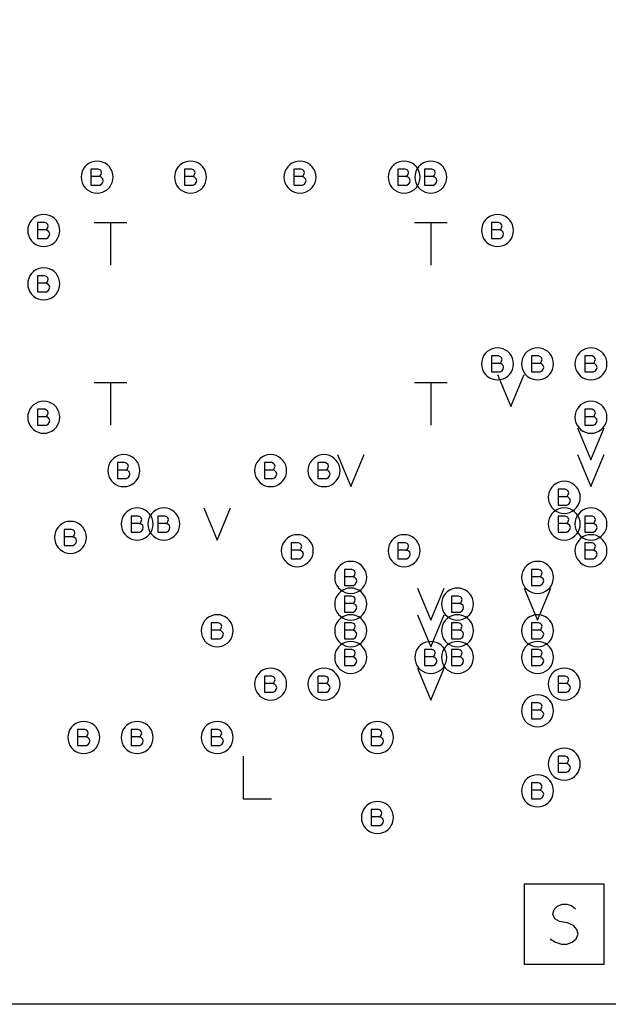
# Model space of a CAD drawing. Extents: x 280 to 610, y 250 to 460.
# Tile 5 of 53: x 345 to 356, y 297 to 315. Entities that reach past the tile are written whole.
import ezdxf

# ---------------------------------------------------------------- set-up
doc = ezdxf.new("R2010")
doc.units = 0
doc.layers.add('RVP8-IFD_G_fab_art', color=2, linetype='CONTINUOUS')

msp = doc.modelspace()

# ---------------------------------------------------------------- linework, layer by layer
at = {"layer": 'RVP8-IFD_G_fab_art'}
for points in [[(322.3, 296.6), (322.3, 336.6), (412.3, 336.6), (412.3, 296.6), (322.3, 296.6)], [(346.85, 312.1), (346.845, 312.152), (346.832, 312.203), (346.81, 312.25), (346.78, 312.293), (346.743, 312.33), (346.7, 312.36), (346.653, 312.382), (346.602, 312.395), (346.55, 312.4), (346.498, 312.395), (346.447, 312.382), (346.4, 312.36), (346.357, 312.33), (346.32, 312.293), (346.29, 312.25), (346.268, 312.203), (346.255, 312.152), (346.25, 312.1), (346.255, 312.048), (346.268, 311.997), (346.29, 311.95), (346.32, 311.907), (346.357, 311.87), (346.4, 311.84), (346.447, 311.818), (346.498, 311.805), (346.55, 311.8), (346.602, 311.805), (346.653, 311.818), (346.7, 311.84), (346.743, 311.87), (346.78, 311.907), (346.81, 311.95), (346.832, 311.997), (346.845, 312.048), (346.85, 312.1)], [(348.6, 312.1), (348.595, 312.152), (348.582, 312.203), (348.56, 312.25), (348.53, 312.293), (348.493, 312.33), (348.45, 312.36), (348.403, 312.382), (348.352, 312.395), (348.3, 312.4), (348.248, 312.395), (348.197, 312.382), (348.15, 312.36), (348.107, 312.33), (348.07, 312.293), (348.04, 312.25), (348.018, 312.203), (348.005, 312.152), (348, 312.1), (348.005, 312.048), (348.018, 311.997), (348.04, 311.95), (348.07, 311.907), (348.107, 311.87), (348.15, 311.84), (348.197, 311.818), (348.248, 311.805), (348.3, 311.8), (348.352, 311.805), (348.403, 311.818), (348.45, 311.84), (348.493, 311.87), (348.53, 311.907), (348.56, 311.95), (348.582, 311.997), (348.595, 312.048), (348.6, 312.1)], [(350.65, 312.1), (350.645, 312.152), (350.632, 312.203), (350.61, 312.25), (350.58, 312.293), (350.543, 312.33), (350.5, 312.36), (350.453, 312.382), (350.402, 312.395), (350.35, 312.4), (350.298, 312.395), (350.247, 312.382), (350.2, 312.36), (350.157, 312.33), (350.12, 312.293), (350.09, 312.25), (350.068, 312.203), (350.055, 312.152), (350.05, 312.1), (350.055, 312.048), (350.068, 311.997), (350.09, 311.95), (350.12, 311.907), (350.157, 311.87), (350.2, 311.84), (350.247, 311.818), (350.298, 311.805), (350.35, 311.8), (350.402, 311.805), (350.453, 311.818), (350.5, 311.84), (350.543, 311.87), (350.58, 311.907), (350.61, 311.95), (350.632, 311.997), (350.645, 312.048), (350.65, 312.1)], [(352.6, 312.1), (352.595, 312.152), (352.582, 312.203), (352.56, 312.25), (352.53, 312.293), (352.493, 312.33), (352.45, 312.36), (352.403, 312.382), (352.352, 312.395), (352.3, 312.4), (352.248, 312.395), (352.197, 312.382), (352.15, 312.36), (352.107, 312.33), (352.07, 312.293), (352.04, 312.25), (352.018, 312.203), (352.005, 312.152), (352, 312.1), (352.005, 312.048), (352.018, 311.997), (352.04, 311.95), (352.07, 311.907), (352.107, 311.87), (352.15, 311.84), (352.197, 311.818), (352.248, 311.805), (352.3, 311.8), (352.352, 311.805), (352.403, 311.818), (352.45, 311.84), (352.493, 311.87), (352.53, 311.907), (352.56, 311.95), (352.582, 311.997), (352.595, 312.048), (352.6, 312.1)], [(353.1, 312.1), (353.095, 312.152), (353.082, 312.203), (353.06, 312.25), (353.03, 312.293), (352.993, 312.33), (352.95, 312.36), (352.903, 312.382), (352.852, 312.395), (352.8, 312.4), (352.748, 312.395), (352.697, 312.382), (352.65, 312.36), (352.607, 312.33), (352.57, 312.293), (352.54, 312.25), (352.518, 312.203), (352.505, 312.152), (352.5, 312.1), (352.505, 312.048), (352.518, 311.997), (352.54, 311.95), (352.57, 311.907), (352.607, 311.87), (352.65, 311.84), (352.697, 311.818), (352.748, 311.805), (352.8, 311.8), (352.852, 311.805), (352.903, 311.818), (352.95, 311.84), (352.993, 311.87), (353.03, 311.907), (353.06, 311.95), (353.082, 311.997), (353.095, 312.048), (353.1, 312.1)], [(345.85, 311.1), (345.845, 311.152), (345.832, 311.203), (345.81, 311.25), (345.78, 311.293), (345.743, 311.33), (345.7, 311.36), (345.653, 311.382), (345.602, 311.395), (345.55, 311.4), (345.498, 311.395), (345.447, 311.382), (345.4, 311.36), (345.357, 311.33), (345.32, 311.293), (345.29, 311.25), (345.268, 311.203), (345.255, 311.152), (345.25, 311.1), (345.255, 311.048), (345.268, 310.997), (345.29, 310.95), (345.32, 310.907), (345.357, 310.87), (345.4, 310.84), (345.447, 310.818), (345.498, 310.805), (345.55, 310.8), (345.602, 310.805), (345.653, 310.818), (345.7, 310.84), (345.743, 310.87), (345.78, 310.907), (345.81, 310.95), (345.832, 310.997), (345.845, 311.048), (345.85, 311.1)], [(354.35, 311.1), (354.345, 311.152), (354.332, 311.203), (354.31, 311.25), (354.28, 311.293), (354.243, 311.33), (354.2, 311.36), (354.153, 311.382), (354.102, 311.395), (354.05, 311.4), (353.998, 311.395), (353.947, 311.382), (353.9, 311.36), (353.857, 311.33), (353.82, 311.293), (353.79, 311.25), (353.768, 311.203), (353.755, 311.152), (353.75, 311.1), (353.755, 311.048), (353.768, 310.997), (353.79, 310.95), (353.82, 310.907), (353.857, 310.87), (353.9, 310.84), (353.947, 310.818), (353.998, 310.805), (354.05, 310.8), (354.102, 310.805), (354.153, 310.818), (354.2, 310.84), (354.243, 310.87), (354.28, 310.907), (354.31, 310.95), (354.332, 310.997), (354.345, 311.048), (354.35, 311.1)], [(345.85, 310.1), (345.845, 310.152), (345.832, 310.203), (345.81, 310.25), (345.78, 310.293), (345.743, 310.33), (345.7, 310.36), (345.653, 310.382), (345.602, 310.395), (345.55, 310.4), (345.498, 310.395), (345.447, 310.382), (345.4, 310.36), (345.357, 310.33), (345.32, 310.293), (345.29, 310.25), (345.268, 310.203), (345.255, 310.152), (345.25, 310.1), (345.255, 310.048), (345.268, 309.997), (345.29, 309.95), (345.32, 309.907), (345.357, 309.87), (345.4, 309.84), (345.447, 309.818), (345.498, 309.805), (345.55, 309.8), (345.602, 309.805), (345.653, 309.818), (345.7, 309.84), (345.743, 309.87), (345.78, 309.907), (345.81, 309.95), (345.832, 309.997), (345.845, 310.048), (345.85, 310.1)], [(354.35, 308.6), (354.345, 308.652), (354.332, 308.703), (354.31, 308.75), (354.28, 308.793), (354.243, 308.83), (354.2, 308.86), (354.153, 308.882), (354.102, 308.895), (354.05, 308.9), (353.998, 308.895), (353.947, 308.882), (353.9, 308.86), (353.857, 308.83), (353.82, 308.793), (353.79, 308.75), (353.768, 308.703), (353.755, 308.652), (353.75, 308.6), (353.755, 308.548), (353.768, 308.497), (353.79, 308.45), (353.82, 308.407), (353.857, 308.37), (353.9, 308.34), (353.947, 308.318), (353.998, 308.305), (354.05, 308.3), (354.102, 308.305), (354.153, 308.318), (354.2, 308.34), (354.243, 308.37), (354.28, 308.407), (354.31, 308.45), (354.332, 308.497), (354.345, 308.548), (354.35, 308.6)], [(355.1, 308.6), (355.095, 308.652), (355.082, 308.703), (355.06, 308.75), (355.03, 308.793), (354.993, 308.83), (354.95, 308.86), (354.903, 308.882), (354.852, 308.895), (354.8, 308.9), (354.748, 308.895), (354.697, 308.882), (354.65, 308.86), (354.607, 308.83), (354.57, 308.793), (354.54, 308.75), (354.518, 308.703), (354.505, 308.652), (354.5, 308.6), (354.505, 308.548), (354.518, 308.497), (354.54, 308.45), (354.57, 308.407), (354.607, 308.37), (354.65, 308.34), (354.697, 308.318), (354.748, 308.305), (354.8, 308.3), (354.852, 308.305), (354.903, 308.318), (354.95, 308.34), (354.993, 308.37), (355.03, 308.407), (355.06, 308.45), (355.082, 308.497), (355.095, 308.548), (355.1, 308.6)], [(356.1, 308.6), (356.095, 308.652), (356.082, 308.703), (356.06, 308.75), (356.03, 308.793), (355.993, 308.83), (355.95, 308.86), (355.903, 308.882), (355.852, 308.895), (355.8, 308.9), (355.748, 308.895), (355.697, 308.882), (355.65, 308.86), (355.607, 308.83), (355.57, 308.793), (355.54, 308.75), (355.518, 308.703), (355.505, 308.652), (355.5, 308.6), (355.505, 308.548), (355.518, 308.497), (355.54, 308.45), (355.57, 308.407), (355.607, 308.37), (355.65, 308.34), (355.697, 308.318), (355.748, 308.305), (355.8, 308.3), (355.852, 308.305), (355.903, 308.318), (355.95, 308.34), (355.993, 308.37), (356.03, 308.407), (356.06, 308.45), (356.082, 308.497), (356.095, 308.548), (356.1, 308.6)], [(345.85, 307.6), (345.845, 307.652), (345.832, 307.703), (345.81, 307.75), (345.78, 307.793), (345.743, 307.83), (345.7, 307.86), (345.653, 307.882), (345.602, 307.895), (345.55, 307.9), (345.498, 307.895), (345.447, 307.882), (345.4, 307.86), (345.357, 307.83), (345.32, 307.793), (345.29, 307.75), (345.268, 307.703), (345.255, 307.652), (345.25, 307.6), (345.255, 307.548), (345.268, 307.497), (345.29, 307.45), (345.32, 307.407), (345.357, 307.37), (345.4, 307.34), (345.447, 307.318), (345.498, 307.305), (345.55, 307.3), (345.602, 307.305), (345.653, 307.318), (345.7, 307.34), (345.743, 307.37), (345.78, 307.407), (345.81, 307.45), (345.832, 307.497), (345.845, 307.548), (345.85, 307.6)], [(356.1, 307.6), (356.095, 307.652), (356.082, 307.703), (356.06, 307.75), (356.03, 307.793), (355.993, 307.83), (355.95, 307.86), (355.903, 307.882), (355.852, 307.895), (355.8, 307.9), (355.748, 307.895), (355.697, 307.882), (355.65, 307.86), (355.607, 307.83), (355.57, 307.793), (355.54, 307.75), (355.518, 307.703), (355.505, 307.652), (355.5, 307.6), (355.505, 307.548), (355.518, 307.497), (355.54, 307.45), (355.57, 307.407), (355.607, 307.37), (355.65, 307.34), (355.697, 307.318), (355.748, 307.305), (355.8, 307.3), (355.852, 307.305), (355.903, 307.318), (355.95, 307.34), (355.993, 307.37), (356.03, 307.407), (356.06, 307.45), (356.082, 307.497), (356.095, 307.548), (356.1, 307.6)], [(347.35, 306.6), (347.345, 306.652), (347.332, 306.703), (347.31, 306.75), (347.28, 306.793), (347.243, 306.83), (347.2, 306.86), (347.153, 306.882), (347.102, 306.895), (347.05, 306.9), (346.998, 306.895), (346.947, 306.882), (346.9, 306.86), (346.857, 306.83), (346.82, 306.793), (346.79, 306.75), (346.768, 306.703), (346.755, 306.652), (346.75, 306.6), (346.755, 306.548), (346.768, 306.497), (346.79, 306.45), (346.82, 306.407), (346.857, 306.37), (346.9, 306.34), (346.947, 306.318), (346.998, 306.305), (347.05, 306.3), (347.102, 306.305), (347.153, 306.318), (347.2, 306.34), (347.243, 306.37), (347.28, 306.407), (347.31, 306.45), (347.332, 306.497), (347.345, 306.548), (347.35, 306.6)], [(350.1, 306.6), (350.095, 306.652), (350.082, 306.703), (350.06, 306.75), (350.03, 306.793), (349.993, 306.83), (349.95, 306.86), (349.903, 306.882), (349.852, 306.895), (349.8, 306.9), (349.748, 306.895), (349.697, 306.882), (349.65, 306.86), (349.607, 306.83), (349.57, 306.793), (349.54, 306.75), (349.518, 306.703), (349.505, 306.652), (349.5, 306.6), (349.505, 306.548), (349.518, 306.497), (349.54, 306.45), (349.57, 306.407), (349.607, 306.37), (349.65, 306.34), (349.697, 306.318), (349.748, 306.305), (349.8, 306.3), (349.852, 306.305), (349.903, 306.318), (349.95, 306.34), (349.993, 306.37), (350.03, 306.407), (350.06, 306.45), (350.082, 306.497), (350.095, 306.548), (350.1, 306.6)], [(351.1, 306.6), (351.095, 306.652), (351.082, 306.703), (351.06, 306.75), (351.03, 306.793), (350.993, 306.83), (350.95, 306.86), (350.903, 306.882), (350.852, 306.895), (350.8, 306.9), (350.748, 306.895), (350.697, 306.882), (350.65, 306.86), (350.607, 306.83), (350.57, 306.793), (350.54, 306.75), (350.518, 306.703), (350.505, 306.652), (350.5, 306.6), (350.505, 306.548), (350.518, 306.497), (350.54, 306.45), (350.57, 306.407), (350.607, 306.37), (350.65, 306.34), (350.697, 306.318), (350.748, 306.305), (350.8, 306.3), (350.852, 306.305), (350.903, 306.318), (350.95, 306.34), (350.993, 306.37), (351.03, 306.407), (351.06, 306.45), (351.082, 306.497), (351.095, 306.548), (351.1, 306.6)], [(355.6, 306.1), (355.595, 306.152), (355.582, 306.203), (355.56, 306.25), (355.53, 306.293), (355.493, 306.33), (355.45, 306.36), (355.403, 306.382), (355.352, 306.395), (355.3, 306.4), (355.248, 306.395), (355.197, 306.382), (355.15, 306.36), (355.107, 306.33), (355.07, 306.293), (355.04, 306.25), (355.018, 306.203), (355.005, 306.152), (355, 306.1), (355.005, 306.048), (355.018, 305.997), (355.04, 305.95), (355.07, 305.907), (355.107, 305.87), (355.15, 305.84), (355.197, 305.818), (355.248, 305.805), (355.3, 305.8), (355.352, 305.805), (355.403, 305.818), (355.45, 305.84), (355.493, 305.87), (355.53, 305.907), (355.56, 305.95), (355.582, 305.997), (355.595, 306.048), (355.6, 306.1)], [(347.6, 305.6), (347.595, 305.652), (347.582, 305.703), (347.56, 305.75), (347.53, 305.793), (347.493, 305.83), (347.45, 305.86), (347.403, 305.882), (347.352, 305.895), (347.3, 305.9), (347.248, 305.895), (347.197, 305.882), (347.15, 305.86), (347.107, 305.83), (347.07, 305.793), (347.04, 305.75), (347.018, 305.703), (347.005, 305.652), (347, 305.6), (347.005, 305.548), (347.018, 305.497), (347.04, 305.45), (347.07, 305.407), (347.107, 305.37), (347.15, 305.34), (347.197, 305.318), (347.248, 305.305), (347.3, 305.3), (347.352, 305.305), (347.403, 305.318), (347.45, 305.34), (347.493, 305.37), (347.53, 305.407), (347.56, 305.45), (347.582, 305.497), (347.595, 305.548), (347.6, 305.6)], [(348.1, 305.6), (348.095, 305.652), (348.082, 305.703), (348.06, 305.75), (348.03, 305.793), (347.993, 305.83), (347.95, 305.86), (347.903, 305.882), (347.852, 305.895), (347.8, 305.9), (347.748, 305.895), (347.697, 305.882), (347.65, 305.86), (347.607, 305.83), (347.57, 305.793), (347.54, 305.75), (347.518, 305.703), (347.505, 305.652), (347.5, 305.6), (347.505, 305.548), (347.518, 305.497), (347.54, 305.45), (347.57, 305.407), (347.607, 305.37), (347.65, 305.34), (347.697, 305.318), (347.748, 305.305), (347.8, 305.3), (347.852, 305.305), (347.903, 305.318), (347.95, 305.34), (347.993, 305.37), (348.03, 305.407), (348.06, 305.45), (348.082, 305.497), (348.095, 305.548), (348.1, 305.6)], [(355.6, 305.6), (355.595, 305.652), (355.582, 305.703), (355.56, 305.75), (355.53, 305.793), (355.493, 305.83), (355.45, 305.86), (355.403, 305.882), (355.352, 305.895), (355.3, 305.9), (355.248, 305.895), (355.197, 305.882), (355.15, 305.86), (355.107, 305.83), (355.07, 305.793), (355.04, 305.75), (355.018, 305.703), (355.005, 305.652), (355, 305.6), (355.005, 305.548), (355.018, 305.497), (355.04, 305.45), (355.07, 305.407), (355.107, 305.37), (355.15, 305.34), (355.197, 305.318), (355.248, 305.305), (355.3, 305.3), (355.352, 305.305), (355.403, 305.318), (355.45, 305.34), (355.493, 305.37), (355.53, 305.407), (355.56, 305.45), (355.582, 305.497), (355.595, 305.548), (355.6, 305.6)], [(356.1, 305.6), (356.095, 305.652), (356.082, 305.703), (356.06, 305.75), (356.03, 305.793), (355.993, 305.83), (355.95, 305.86), (355.903, 305.882), (355.852, 305.895), (355.8, 305.9), (355.748, 305.895), (355.697, 305.882), (355.65, 305.86), (355.607, 305.83), (355.57, 305.793), (355.54, 305.75), (355.518, 305.703), (355.505, 305.652), (355.5, 305.6), (355.505, 305.548), (355.518, 305.497), (355.54, 305.45), (355.57, 305.407), (355.607, 305.37), (355.65, 305.34), (355.697, 305.318), (355.748, 305.305), (355.8, 305.3), (355.852, 305.305), (355.903, 305.318), (355.95, 305.34), (355.993, 305.37), (356.03, 305.407), (356.06, 305.45), (356.082, 305.497), (356.095, 305.548), (356.1, 305.6)], [(346.35, 305.35), (346.345, 305.402), (346.332, 305.453), (346.31, 305.5), (346.28, 305.543), (346.243, 305.58), (346.2, 305.61), (346.153, 305.632), (346.102, 305.645), (346.05, 305.65), (345.998, 305.645), (345.947, 305.632), (345.9, 305.61), (345.857, 305.58), (345.82, 305.543), (345.79, 305.5), (345.768, 305.453), (345.755, 305.402), (345.75, 305.35), (345.755, 305.298), (345.768, 305.247), (345.79, 305.2), (345.82, 305.157), (345.857, 305.12), (345.9, 305.09), (345.947, 305.068), (345.998, 305.055), (346.05, 305.05), (346.102, 305.055), (346.153, 305.068), (346.2, 305.09), (346.243, 305.12), (346.28, 305.157), (346.31, 305.2), (346.332, 305.247), (346.345, 305.298), (346.35, 305.35)], [(350.6, 305.1), (350.595, 305.152), (350.582, 305.203), (350.56, 305.25), (350.53, 305.293), (350.493, 305.33), (350.45, 305.36), (350.403, 305.382), (350.352, 305.395), (350.3, 305.4), (350.248, 305.395), (350.197, 305.382), (350.15, 305.36), (350.107, 305.33), (350.07, 305.293), (350.04, 305.25), (350.018, 305.203), (350.005, 305.152), (350, 305.1), (350.005, 305.048), (350.018, 304.997), (350.04, 304.95), (350.07, 304.907), (350.107, 304.87), (350.15, 304.84), (350.197, 304.818), (350.248, 304.805), (350.3, 304.8), (350.352, 304.805), (350.403, 304.818), (350.45, 304.84), (350.493, 304.87), (350.53, 304.907), (350.56, 304.95), (350.582, 304.997), (350.595, 305.048), (350.6, 305.1)], [(352.6, 305.1), (352.595, 305.152), (352.582, 305.203), (352.56, 305.25), (352.53, 305.293), (352.493, 305.33), (352.45, 305.36), (352.403, 305.382), (352.352, 305.395), (352.3, 305.4), (352.248, 305.395), (352.197, 305.382), (352.15, 305.36), (352.107, 305.33), (352.07, 305.293), (352.04, 305.25), (352.018, 305.203), (352.005, 305.152), (352, 305.1), (352.005, 305.048), (352.018, 304.997), (352.04, 304.95), (352.07, 304.907), (352.107, 304.87), (352.15, 304.84), (352.197, 304.818), (352.248, 304.805), (352.3, 304.8), (352.352, 304.805), (352.403, 304.818), (352.45, 304.84), (352.493, 304.87), (352.53, 304.907), (352.56, 304.95), (352.582, 304.997), (352.595, 305.048), (352.6, 305.1)], [(356.1, 305.1), (356.095, 305.152), (356.082, 305.203), (356.06, 305.25), (356.03, 305.293), (355.993, 305.33), (355.95, 305.36), (355.903, 305.382), (355.852, 305.395), (355.8, 305.4), (355.748, 305.395), (355.697, 305.382), (355.65, 305.36), (355.607, 305.33), (355.57, 305.293), (355.54, 305.25), (355.518, 305.203), (355.505, 305.152), (355.5, 305.1), (355.505, 305.048), (355.518, 304.997), (355.54, 304.95), (355.57, 304.907), (355.607, 304.87), (355.65, 304.84), (355.697, 304.818), (355.748, 304.805), (355.8, 304.8), (355.852, 304.805), (355.903, 304.818), (355.95, 304.84), (355.993, 304.87), (356.03, 304.907), (356.06, 304.95), (356.082, 304.997), (356.095, 305.048), (356.1, 305.1)], [(351.6, 304.6), (351.595, 304.652), (351.582, 304.703), (351.56, 304.75), (351.53, 304.793), (351.493, 304.83), (351.45, 304.86), (351.403, 304.882), (351.352, 304.895), (351.3, 304.9), (351.248, 304.895), (351.197, 304.882), (351.15, 304.86), (351.107, 304.83), (351.07, 304.793), (351.04, 304.75), (351.018, 304.703), (351.005, 304.652), (351, 304.6), (351.005, 304.548), (351.018, 304.497), (351.04, 304.45), (351.07, 304.407), (351.107, 304.37), (351.15, 304.34), (351.197, 304.318), (351.248, 304.305), (351.3, 304.3), (351.352, 304.305), (351.403, 304.318), (351.45, 304.34), (351.493, 304.37), (351.53, 304.407), (351.56, 304.45), (351.582, 304.497), (351.595, 304.548), (351.6, 304.6)], [(355.1, 304.6), (355.095, 304.652), (355.082, 304.703), (355.06, 304.75), (355.03, 304.793), (354.993, 304.83), (354.95, 304.86), (354.903, 304.882), (354.852, 304.895), (354.8, 304.9), (354.748, 304.895), (354.697, 304.882), (354.65, 304.86), (354.607, 304.83), (354.57, 304.793), (354.54, 304.75), (354.518, 304.703), (354.505, 304.652), (354.5, 304.6), (354.505, 304.548), (354.518, 304.497), (354.54, 304.45), (354.57, 304.407), (354.607, 304.37), (354.65, 304.34), (354.697, 304.318), (354.748, 304.305), (354.8, 304.3), (354.852, 304.305), (354.903, 304.318), (354.95, 304.34), (354.993, 304.37), (355.03, 304.407), (355.06, 304.45), (355.082, 304.497), (355.095, 304.548), (355.1, 304.6)], [(351.6, 304.1), (351.595, 304.152), (351.582, 304.203), (351.56, 304.25), (351.53, 304.293), (351.493, 304.33), (351.45, 304.36), (351.403, 304.382), (351.352, 304.395), (351.3, 304.4), (351.248, 304.395), (351.197, 304.382), (351.15, 304.36), (351.107, 304.33), (351.07, 304.293), (351.04, 304.25), (351.018, 304.203), (351.005, 304.152), (351, 304.1), (351.005, 304.048), (351.018, 303.997), (351.04, 303.95), (351.07, 303.907), (351.107, 303.87), (351.15, 303.84), (351.197, 303.818), (351.248, 303.805), (351.3, 303.8), (351.352, 303.805), (351.403, 303.818), (351.45, 303.84), (351.493, 303.87), (351.53, 303.907), (351.56, 303.95), (351.582, 303.997), (351.595, 304.048), (351.6, 304.1)], [(353.6, 304.1), (353.595, 304.152), (353.582, 304.203), (353.56, 304.25), (353.53, 304.293), (353.493, 304.33), (353.45, 304.36), (353.403, 304.382), (353.352, 304.395), (353.3, 304.4), (353.248, 304.395), (353.197, 304.382), (353.15, 304.36), (353.107, 304.33), (353.07, 304.293), (353.04, 304.25), (353.018, 304.203), (353.005, 304.152), (353, 304.1), (353.005, 304.048), (353.018, 303.997), (353.04, 303.95), (353.07, 303.907), (353.107, 303.87), (353.15, 303.84), (353.197, 303.818), (353.248, 303.805), (353.3, 303.8), (353.352, 303.805), (353.403, 303.818), (353.45, 303.84), (353.493, 303.87), (353.53, 303.907), (353.56, 303.95), (353.582, 303.997), (353.595, 304.048), (353.6, 304.1)], [(349.1, 303.6), (349.095, 303.652), (349.082, 303.703), (349.06, 303.75), (349.03, 303.793), (348.993, 303.83), (348.95, 303.86), (348.903, 303.882), (348.852, 303.895), (348.8, 303.9), (348.748, 303.895), (348.697, 303.882), (348.65, 303.86), (348.607, 303.83), (348.57, 303.793), (348.54, 303.75), (348.518, 303.703), (348.505, 303.652), (348.5, 303.6), (348.505, 303.548), (348.518, 303.497), (348.54, 303.45), (348.57, 303.407), (348.607, 303.37), (348.65, 303.34), (348.697, 303.318), (348.748, 303.305), (348.8, 303.3), (348.852, 303.305), (348.903, 303.318), (348.95, 303.34), (348.993, 303.37), (349.03, 303.407), (349.06, 303.45), (349.082, 303.497), (349.095, 303.548), (349.1, 303.6)], [(351.6, 303.6), (351.595, 303.652), (351.582, 303.703), (351.56, 303.75), (351.53, 303.793), (351.493, 303.83), (351.45, 303.86), (351.403, 303.882), (351.352, 303.895), (351.3, 303.9), (351.248, 303.895), (351.197, 303.882), (351.15, 303.86), (351.107, 303.83), (351.07, 303.793), (351.04, 303.75), (351.018, 303.703), (351.005, 303.652), (351, 303.6), (351.005, 303.548), (351.018, 303.497), (351.04, 303.45), (351.07, 303.407), (351.107, 303.37), (351.15, 303.34), (351.197, 303.318), (351.248, 303.305), (351.3, 303.3), (351.352, 303.305), (351.403, 303.318), (351.45, 303.34), (351.493, 303.37), (351.53, 303.407), (351.56, 303.45), (351.582, 303.497), (351.595, 303.548), (351.6, 303.6)], [(353.6, 303.6), (353.595, 303.652), (353.582, 303.703), (353.56, 303.75), (353.53, 303.793), (353.493, 303.83), (353.45, 303.86), (353.403, 303.882), (353.352, 303.895), (353.3, 303.9), (353.248, 303.895), (353.197, 303.882), (353.15, 303.86), (353.107, 303.83), (353.07, 303.793), (353.04, 303.75), (353.018, 303.703), (353.005, 303.652), (353, 303.6), (353.005, 303.548), (353.018, 303.497), (353.04, 303.45), (353.07, 303.407), (353.107, 303.37), (353.15, 303.34), (353.197, 303.318), (353.248, 303.305), (353.3, 303.3), (353.352, 303.305), (353.403, 303.318), (353.45, 303.34), (353.493, 303.37), (353.53, 303.407), (353.56, 303.45), (353.582, 303.497), (353.595, 303.548), (353.6, 303.6)], [(355.1, 303.6), (355.095, 303.652), (355.082, 303.703), (355.06, 303.75), (355.03, 303.793), (354.993, 303.83), (354.95, 303.86), (354.903, 303.882), (354.852, 303.895), (354.8, 303.9), (354.748, 303.895), (354.697, 303.882), (354.65, 303.86), (354.607, 303.83), (354.57, 303.793), (354.54, 303.75), (354.518, 303.703), (354.505, 303.652), (354.5, 303.6), (354.505, 303.548), (354.518, 303.497), (354.54, 303.45), (354.57, 303.407), (354.607, 303.37), (354.65, 303.34), (354.697, 303.318), (354.748, 303.305), (354.8, 303.3), (354.852, 303.305), (354.903, 303.318), (354.95, 303.34), (354.993, 303.37), (355.03, 303.407), (355.06, 303.45), (355.082, 303.497), (355.095, 303.548), (355.1, 303.6)], [(351.6, 303.1), (351.595, 303.152), (351.582, 303.203), (351.56, 303.25), (351.53, 303.293), (351.493, 303.33), (351.45, 303.36), (351.403, 303.382), (351.352, 303.395), (351.3, 303.4), (351.248, 303.395), (351.197, 303.382), (351.15, 303.36), (351.107, 303.33), (351.07, 303.293), (351.04, 303.25), (351.018, 303.203), (351.005, 303.152), (351, 303.1), (351.005, 303.048), (351.018, 302.997), (351.04, 302.95), (351.07, 302.907), (351.107, 302.87), (351.15, 302.84), (351.197, 302.818), (351.248, 302.805), (351.3, 302.8), (351.352, 302.805), (351.403, 302.818), (351.45, 302.84), (351.493, 302.87), (351.53, 302.907), (351.56, 302.95), (351.582, 302.997), (351.595, 303.048), (351.6, 303.1)], [(353.1, 303.1), (353.095, 303.152), (353.082, 303.203), (353.06, 303.25), (353.03, 303.293), (352.993, 303.33), (352.95, 303.36), (352.903, 303.382), (352.852, 303.395), (352.8, 303.4), (352.748, 303.395), (352.697, 303.382), (352.65, 303.36), (352.607, 303.33), (352.57, 303.293), (352.54, 303.25), (352.518, 303.203), (352.505, 303.152), (352.5, 303.1), (352.505, 303.048), (352.518, 302.997), (352.54, 302.95), (352.57, 302.907), (352.607, 302.87), (352.65, 302.84), (352.697, 302.818), (352.748, 302.805), (352.8, 302.8), (352.852, 302.805), (352.903, 302.818), (352.95, 302.84), (352.993, 302.87), (353.03, 302.907), (353.06, 302.95), (353.082, 302.997), (353.095, 303.048), (353.1, 303.1)], [(353.6, 303.1), (353.595, 303.152), (353.582, 303.203), (353.56, 303.25), (353.53, 303.293), (353.493, 303.33), (353.45, 303.36), (353.403, 303.382), (353.352, 303.395), (353.3, 303.4), (353.248, 303.395), (353.197, 303.382), (353.15, 303.36), (353.107, 303.33), (353.07, 303.293), (353.04, 303.25), (353.018, 303.203), (353.005, 303.152), (353, 303.1), (353.005, 303.048), (353.018, 302.997), (353.04, 302.95), (353.07, 302.907), (353.107, 302.87), (353.15, 302.84), (353.197, 302.818), (353.248, 302.805), (353.3, 302.8), (353.352, 302.805), (353.403, 302.818), (353.45, 302.84), (353.493, 302.87), (353.53, 302.907), (353.56, 302.95), (353.582, 302.997), (353.595, 303.048), (353.6, 303.1)], [(355.1, 303.1), (355.095, 303.152), (355.082, 303.203), (355.06, 303.25), (355.03, 303.293), (354.993, 303.33), (354.95, 303.36), (354.903, 303.382), (354.852, 303.395), (354.8, 303.4), (354.748, 303.395), (354.697, 303.382), (354.65, 303.36), (354.607, 303.33), (354.57, 303.293), (354.54, 303.25), (354.518, 303.203), (354.505, 303.152), (354.5, 303.1), (354.505, 303.048), (354.518, 302.997), (354.54, 302.95), (354.57, 302.907), (354.607, 302.87), (354.65, 302.84), (354.697, 302.818), (354.748, 302.805), (354.8, 302.8), (354.852, 302.805), (354.903, 302.818), (354.95, 302.84), (354.993, 302.87), (355.03, 302.907), (355.06, 302.95), (355.082, 302.997), (355.095, 303.048), (355.1, 303.1)], [(350.1, 302.6), (350.095, 302.652), (350.082, 302.703), (350.06, 302.75), (350.03, 302.793), (349.993, 302.83), (349.95, 302.86), (349.903, 302.882), (349.852, 302.895), (349.8, 302.9), (349.748, 302.895), (349.697, 302.882), (349.65, 302.86), (349.607, 302.83), (349.57, 302.793), (349.54, 302.75), (349.518, 302.703), (349.505, 302.652), (349.5, 302.6), (349.505, 302.548), (349.518, 302.497), (349.54, 302.45), (349.57, 302.407), (349.607, 302.37), (349.65, 302.34), (349.697, 302.318), (349.748, 302.305), (349.8, 302.3), (349.852, 302.305), (349.903, 302.318), (349.95, 302.34), (349.993, 302.37), (350.03, 302.407), (350.06, 302.45), (350.082, 302.497), (350.095, 302.548), (350.1, 302.6)], [(351.1, 302.6), (351.095, 302.652), (351.082, 302.703), (351.06, 302.75), (351.03, 302.793), (350.993, 302.83), (350.95, 302.86), (350.903, 302.882), (350.852, 302.895), (350.8, 302.9), (350.748, 302.895), (350.697, 302.882), (350.65, 302.86), (350.607, 302.83), (350.57, 302.793), (350.54, 302.75), (350.518, 302.703), (350.505, 302.652), (350.5, 302.6), (350.505, 302.548), (350.518, 302.497), (350.54, 302.45), (350.57, 302.407), (350.607, 302.37), (350.65, 302.34), (350.697, 302.318), (350.748, 302.305), (350.8, 302.3), (350.852, 302.305), (350.903, 302.318), (350.95, 302.34), (350.993, 302.37), (351.03, 302.407), (351.06, 302.45), (351.082, 302.497), (351.095, 302.548), (351.1, 302.6)], [(355.6, 302.6), (355.595, 302.652), (355.582, 302.703), (355.56, 302.75), (355.53, 302.793), (355.493, 302.83), (355.45, 302.86), (355.403, 302.882), (355.352, 302.895), (355.3, 302.9), (355.248, 302.895), (355.197, 302.882), (355.15, 302.86), (355.107, 302.83), (355.07, 302.793), (355.04, 302.75), (355.018, 302.703), (355.005, 302.652), (355, 302.6), (355.005, 302.548), (355.018, 302.497), (355.04, 302.45), (355.07, 302.407), (355.107, 302.37), (355.15, 302.34), (355.197, 302.318), (355.248, 302.305), (355.3, 302.3), (355.352, 302.305), (355.403, 302.318), (355.45, 302.34), (355.493, 302.37), (355.53, 302.407), (355.56, 302.45), (355.582, 302.497), (355.595, 302.548), (355.6, 302.6)], [(355.1, 302.1), (355.095, 302.152), (355.082, 302.203), (355.06, 302.25), (355.03, 302.293), (354.993, 302.33), (354.95, 302.36), (354.903, 302.382), (354.852, 302.395), (354.8, 302.4), (354.748, 302.395), (354.697, 302.382), (354.65, 302.36), (354.607, 302.33), (354.57, 302.293), (354.54, 302.25), (354.518, 302.203), (354.505, 302.152), (354.5, 302.1), (354.505, 302.048), (354.518, 301.997), (354.54, 301.95), (354.57, 301.907), (354.607, 301.87), (354.65, 301.84), (354.697, 301.818), (354.748, 301.805), (354.8, 301.8), (354.852, 301.805), (354.903, 301.818), (354.95, 301.84), (354.993, 301.87), (355.03, 301.907), (355.06, 301.95), (355.082, 301.997), (355.095, 302.048), (355.1, 302.1)], [(346.6, 301.6), (346.595, 301.652), (346.582, 301.703), (346.56, 301.75), (346.53, 301.793), (346.493, 301.83), (346.45, 301.86), (346.403, 301.882), (346.352, 301.895), (346.3, 301.9), (346.248, 301.895), (346.197, 301.882), (346.15, 301.86), (346.107, 301.83), (346.07, 301.793), (346.04, 301.75), (346.018, 301.703), (346.005, 301.652), (346, 301.6), (346.005, 301.548), (346.018, 301.497), (346.04, 301.45), (346.07, 301.407), (346.107, 301.37), (346.15, 301.34), (346.197, 301.318), (346.248, 301.305), (346.3, 301.3), (346.352, 301.305), (346.403, 301.318), (346.45, 301.34), (346.493, 301.37), (346.53, 301.407), (346.56, 301.45), (346.582, 301.497), (346.595, 301.548), (346.6, 301.6)], [(347.6, 301.6), (347.595, 301.652), (347.582, 301.703), (347.56, 301.75), (347.53, 301.793), (347.493, 301.83), (347.45, 301.86), (347.403, 301.882), (347.352, 301.895), (347.3, 301.9), (347.248, 301.895), (347.197, 301.882), (347.15, 301.86), (347.107, 301.83), (347.07, 301.793), (347.04, 301.75), (347.018, 301.703), (347.005, 301.652), (347, 301.6), (347.005, 301.548), (347.018, 301.497), (347.04, 301.45), (347.07, 301.407), (347.107, 301.37), (347.15, 301.34), (347.197, 301.318), (347.248, 301.305), (347.3, 301.3), (347.352, 301.305), (347.403, 301.318), (347.45, 301.34), (347.493, 301.37), (347.53, 301.407), (347.56, 301.45), (347.582, 301.497), (347.595, 301.548), (347.6, 301.6)], [(349.1, 301.6), (349.095, 301.652), (349.082, 301.703), (349.06, 301.75), (349.03, 301.793), (348.993, 301.83), (348.95, 301.86), (348.903, 301.882), (348.852, 301.895), (348.8, 301.9), (348.748, 301.895), (348.697, 301.882), (348.65, 301.86), (348.607, 301.83), (348.57, 301.793), (348.54, 301.75), (348.518, 301.703), (348.505, 301.652), (348.5, 301.6), (348.505, 301.548), (348.518, 301.497), (348.54, 301.45), (348.57, 301.407), (348.607, 301.37), (348.65, 301.34), (348.697, 301.318), (348.748, 301.305), (348.8, 301.3), (348.852, 301.305), (348.903, 301.318), (348.95, 301.34), (348.993, 301.37), (349.03, 301.407), (349.06, 301.45), (349.082, 301.497), (349.095, 301.548), (349.1, 301.6)], [(352.1, 301.6), (352.095, 301.652), (352.082, 301.703), (352.06, 301.75), (352.03, 301.793), (351.993, 301.83), (351.95, 301.86), (351.903, 301.882), (351.852, 301.895), (351.8, 301.9), (351.748, 301.895), (351.697, 301.882), (351.65, 301.86), (351.607, 301.83), (351.57, 301.793), (351.54, 301.75), (351.518, 301.703), (351.505, 301.652), (351.5, 301.6), (351.505, 301.548), (351.518, 301.497), (351.54, 301.45), (351.57, 301.407), (351.607, 301.37), (351.65, 301.34), (351.697, 301.318), (351.748, 301.305), (351.8, 301.3), (351.852, 301.305), (351.903, 301.318), (351.95, 301.34), (351.993, 301.37), (352.03, 301.407), (352.06, 301.45), (352.082, 301.497), (352.095, 301.548), (352.1, 301.6)], [(355.6, 301.1), (355.595, 301.152), (355.582, 301.203), (355.56, 301.25), (355.53, 301.293), (355.493, 301.33), (355.45, 301.36), (355.403, 301.382), (355.352, 301.395), (355.3, 301.4), (355.248, 301.395), (355.197, 301.382), (355.15, 301.36), (355.107, 301.33), (355.07, 301.293), (355.04, 301.25), (355.018, 301.203), (355.005, 301.152), (355, 301.1), (355.005, 301.048), (355.018, 300.997), (355.04, 300.95), (355.07, 300.907), (355.107, 300.87), (355.15, 300.84), (355.197, 300.818), (355.248, 300.805), (355.3, 300.8), (355.352, 300.805), (355.403, 300.818), (355.45, 300.84), (355.493, 300.87), (355.53, 300.907), (355.56, 300.95), (355.582, 300.997), (355.595, 301.048), (355.6, 301.1)], [(355.1, 300.6), (355.095, 300.652), (355.082, 300.703), (355.06, 300.75), (355.03, 300.793), (354.993, 300.83), (354.95, 300.86), (354.903, 300.882), (354.852, 300.895), (354.8, 300.9), (354.748, 300.895), (354.697, 300.882), (354.65, 300.86), (354.607, 300.83), (354.57, 300.793), (354.54, 300.75), (354.518, 300.703), (354.505, 300.652), (354.5, 300.6), (354.505, 300.548), (354.518, 300.497), (354.54, 300.45), (354.57, 300.407), (354.607, 300.37), (354.65, 300.34), (354.697, 300.318), (354.748, 300.305), (354.8, 300.3), (354.852, 300.305), (354.903, 300.318), (354.95, 300.34), (354.993, 300.37), (355.03, 300.407), (355.06, 300.45), (355.082, 300.497), (355.095, 300.548), (355.1, 300.6)], [(352.1, 300.1), (352.095, 300.152), (352.082, 300.203), (352.06, 300.25), (352.03, 300.293), (351.993, 300.33), (351.95, 300.36), (351.903, 300.382), (351.852, 300.395), (351.8, 300.4), (351.748, 300.395), (351.697, 300.382), (351.65, 300.36), (351.607, 300.33), (351.57, 300.293), (351.54, 300.25), (351.518, 300.203), (351.505, 300.152), (351.5, 300.1), (351.505, 300.048), (351.518, 299.997), (351.54, 299.95), (351.57, 299.907), (351.607, 299.87), (351.65, 299.84), (351.697, 299.818), (351.748, 299.805), (351.8, 299.8), (351.852, 299.805), (351.903, 299.818), (351.95, 299.84), (351.993, 299.87), (352.03, 299.907), (352.06, 299.95), (352.082, 299.997), (352.095, 300.048), (352.1, 300.1)], [(354.55, 297.35), (356.05, 297.35), (356.05, 298.85), (354.55, 298.85), (354.55, 297.35)]]:
    msp.add_lwpolyline(points, close=True, dxfattribs=at)
for points in [[(346.59, 312.11), (346.61, 312.125), (346.625, 312.15), (346.635, 312.185), (346.625, 312.215), (346.605, 312.235), (346.57, 312.25), (346.435, 312.25), (346.435, 311.95), (346.6, 311.95), (346.635, 311.97), (346.655, 312), (346.665, 312.035), (346.655, 312.07), (346.625, 312.1), (346.59, 312.11), (346.435, 312.11)], [(348.34, 312.11), (348.36, 312.125), (348.375, 312.15), (348.385, 312.185), (348.375, 312.215), (348.355, 312.235), (348.32, 312.25), (348.185, 312.25), (348.185, 311.95), (348.35, 311.95), (348.385, 311.97), (348.405, 312), (348.415, 312.035), (348.405, 312.07), (348.375, 312.1), (348.34, 312.11), (348.185, 312.11)], [(350.39, 312.11), (350.41, 312.125), (350.425, 312.15), (350.435, 312.185), (350.425, 312.215), (350.405, 312.235), (350.37, 312.25), (350.235, 312.25), (350.235, 311.95), (350.4, 311.95), (350.435, 311.97), (350.455, 312), (350.465, 312.035), (350.455, 312.07), (350.425, 312.1), (350.39, 312.11), (350.235, 312.11)], [(352.34, 312.11), (352.36, 312.125), (352.375, 312.15), (352.385, 312.185), (352.375, 312.215), (352.355, 312.235), (352.32, 312.25), (352.185, 312.25), (352.185, 311.95), (352.35, 311.95), (352.385, 311.97), (352.405, 312), (352.415, 312.035), (352.405, 312.07), (352.375, 312.1), (352.34, 312.11), (352.185, 312.11)], [(352.84, 312.11), (352.86, 312.125), (352.875, 312.15), (352.885, 312.185), (352.875, 312.215), (352.855, 312.235), (352.82, 312.25), (352.685, 312.25), (352.685, 311.95), (352.85, 311.95), (352.885, 311.97), (352.905, 312), (352.915, 312.035), (352.905, 312.07), (352.875, 312.1), (352.84, 312.11), (352.685, 312.11)], [(345.59, 311.11), (345.61, 311.125), (345.625, 311.15), (345.635, 311.185), (345.625, 311.215), (345.605, 311.235), (345.57, 311.25), (345.435, 311.25), (345.435, 310.95), (345.6, 310.95), (345.635, 310.97), (345.655, 311), (345.665, 311.035), (345.655, 311.07), (345.625, 311.1), (345.59, 311.11), (345.435, 311.11)], [(346.493, 311.25), (347.107, 311.25)], [(346.8, 311.25), (346.8, 310.45)], [(352.493, 311.25), (353.107, 311.25)], [(352.8, 311.25), (352.8, 310.45)], [(354.09, 311.11), (354.11, 311.125), (354.125, 311.15), (354.135, 311.185), (354.125, 311.215), (354.105, 311.235), (354.07, 311.25), (353.935, 311.25), (353.935, 310.95), (354.1, 310.95), (354.135, 310.97), (354.155, 311), (354.165, 311.035), (354.155, 311.07), (354.125, 311.1), (354.09, 311.11), (353.935, 311.11)], [(345.59, 310.11), (345.61, 310.125), (345.625, 310.15), (345.635, 310.185), (345.625, 310.215), (345.605, 310.235), (345.57, 310.25), (345.435, 310.25), (345.435, 309.95), (345.6, 309.95), (345.635, 309.97), (345.655, 310), (345.665, 310.035), (345.655, 310.07), (345.625, 310.1), (345.59, 310.11), (345.435, 310.11)], [(354.09, 308.61), (354.11, 308.625), (354.125, 308.65), (354.135, 308.685), (354.125, 308.715), (354.105, 308.735), (354.07, 308.75), (353.935, 308.75), (353.935, 308.45), (354.1, 308.45), (354.135, 308.47), (354.155, 308.5), (354.165, 308.535), (354.155, 308.57), (354.125, 308.6), (354.09, 308.61), (353.935, 308.61)], [(354.84, 308.61), (354.86, 308.625), (354.875, 308.65), (354.885, 308.685), (354.875, 308.715), (354.855, 308.735), (354.82, 308.75), (354.685, 308.75), (354.685, 308.45), (354.85, 308.45), (354.885, 308.47), (354.905, 308.5), (354.915, 308.535), (354.905, 308.57), (354.875, 308.6), (354.84, 308.61), (354.685, 308.61)], [(355.84, 308.61), (355.86, 308.625), (355.875, 308.65), (355.885, 308.685), (355.875, 308.715), (355.855, 308.735), (355.82, 308.75), (355.685, 308.75), (355.685, 308.45), (355.85, 308.45), (355.885, 308.47), (355.905, 308.5), (355.915, 308.535), (355.905, 308.57), (355.875, 308.6), (355.84, 308.61), (355.685, 308.61)], [(354.05, 308.4), (354.3, 307.8), (354.55, 308.4)], [(346.493, 308.25), (347.107, 308.25)], [(346.8, 308.25), (346.8, 307.45)], [(352.493, 308.25), (353.107, 308.25)], [(352.8, 308.25), (352.8, 307.45)], [(345.59, 307.61), (345.61, 307.625), (345.625, 307.65), (345.635, 307.685), (345.625, 307.715), (345.605, 307.735), (345.57, 307.75), (345.435, 307.75), (345.435, 307.45), (345.6, 307.45), (345.635, 307.47), (345.655, 307.5), (345.665, 307.535), (345.655, 307.57), (345.625, 307.6), (345.59, 307.61), (345.435, 307.61)], [(355.84, 307.61), (355.86, 307.625), (355.875, 307.65), (355.885, 307.685), (355.875, 307.715), (355.855, 307.735), (355.82, 307.75), (355.685, 307.75), (355.685, 307.45), (355.85, 307.45), (355.885, 307.47), (355.905, 307.5), (355.915, 307.535), (355.905, 307.57), (355.875, 307.6), (355.84, 307.61), (355.685, 307.61)], [(355.55, 307.4), (355.8, 306.8), (356.05, 307.4)], [(351.05, 306.9), (351.3, 306.3), (351.55, 306.9)], [(355.55, 306.9), (355.8, 306.3), (356.05, 306.9)], [(347.09, 306.61), (347.11, 306.625), (347.125, 306.65), (347.135, 306.685), (347.125, 306.715), (347.105, 306.735), (347.07, 306.75), (346.935, 306.75), (346.935, 306.45), (347.1, 306.45), (347.135, 306.47), (347.155, 306.5), (347.165, 306.535), (347.155, 306.57), (347.125, 306.6), (347.09, 306.61), (346.935, 306.61)], [(349.84, 306.61), (349.86, 306.625), (349.875, 306.65), (349.885, 306.685), (349.875, 306.715), (349.855, 306.735), (349.82, 306.75), (349.685, 306.75), (349.685, 306.45), (349.85, 306.45), (349.885, 306.47), (349.905, 306.5), (349.915, 306.535), (349.905, 306.57), (349.875, 306.6), (349.84, 306.61), (349.685, 306.61)], [(350.84, 306.61), (350.86, 306.625), (350.875, 306.65), (350.885, 306.685), (350.875, 306.715), (350.855, 306.735), (350.82, 306.75), (350.685, 306.75), (350.685, 306.45), (350.85, 306.45), (350.885, 306.47), (350.905, 306.5), (350.915, 306.535), (350.905, 306.57), (350.875, 306.6), (350.84, 306.61), (350.685, 306.61)], [(355.34, 306.11), (355.36, 306.125), (355.375, 306.15), (355.385, 306.185), (355.375, 306.215), (355.355, 306.235), (355.32, 306.25), (355.185, 306.25), (355.185, 305.95), (355.35, 305.95), (355.385, 305.97), (355.405, 306), (355.415, 306.035), (355.405, 306.07), (355.375, 306.1), (355.34, 306.11), (355.185, 306.11)], [(347.34, 305.61), (347.36, 305.625), (347.375, 305.65), (347.385, 305.685), (347.375, 305.715), (347.355, 305.735), (347.32, 305.75), (347.185, 305.75), (347.185, 305.45), (347.35, 305.45), (347.385, 305.47), (347.405, 305.5), (347.415, 305.535), (347.405, 305.57), (347.375, 305.6), (347.34, 305.61), (347.185, 305.61)], [(347.84, 305.61), (347.86, 305.625), (347.875, 305.65), (347.885, 305.685), (347.875, 305.715), (347.855, 305.735), (347.82, 305.75), (347.685, 305.75), (347.685, 305.45), (347.85, 305.45), (347.885, 305.47), (347.905, 305.5), (347.915, 305.535), (347.905, 305.57), (347.875, 305.6), (347.84, 305.61), (347.685, 305.61)], [(348.55, 305.9), (348.8, 305.3), (349.05, 305.9)], [(355.34, 305.61), (355.36, 305.625), (355.375, 305.65), (355.385, 305.685), (355.375, 305.715), (355.355, 305.735), (355.32, 305.75), (355.185, 305.75), (355.185, 305.45), (355.35, 305.45), (355.385, 305.47), (355.405, 305.5), (355.415, 305.535), (355.405, 305.57), (355.375, 305.6), (355.34, 305.61), (355.185, 305.61)], [(355.84, 305.61), (355.86, 305.625), (355.875, 305.65), (355.885, 305.685), (355.875, 305.715), (355.855, 305.735), (355.82, 305.75), (355.685, 305.75), (355.685, 305.45), (355.85, 305.45), (355.885, 305.47), (355.905, 305.5), (355.915, 305.535), (355.905, 305.57), (355.875, 305.6), (355.84, 305.61), (355.685, 305.61)], [(346.09, 305.36), (346.11, 305.375), (346.125, 305.4), (346.135, 305.435), (346.125, 305.465), (346.105, 305.485), (346.07, 305.5), (345.935, 305.5), (345.935, 305.2), (346.1, 305.2), (346.135, 305.22), (346.155, 305.25), (346.165, 305.285), (346.155, 305.32), (346.125, 305.35), (346.09, 305.36), (345.935, 305.36)], [(350.34, 305.11), (350.36, 305.125), (350.375, 305.15), (350.385, 305.185), (350.375, 305.215), (350.355, 305.235), (350.32, 305.25), (350.185, 305.25), (350.185, 304.95), (350.35, 304.95), (350.385, 304.97), (350.405, 305), (350.415, 305.035), (350.405, 305.07), (350.375, 305.1), (350.34, 305.11), (350.185, 305.11)], [(352.34, 305.11), (352.36, 305.125), (352.375, 305.15), (352.385, 305.185), (352.375, 305.215), (352.355, 305.235), (352.32, 305.25), (352.185, 305.25), (352.185, 304.95), (352.35, 304.95), (352.385, 304.97), (352.405, 305), (352.415, 305.035), (352.405, 305.07), (352.375, 305.1), (352.34, 305.11), (352.185, 305.11)], [(355.84, 305.11), (355.86, 305.125), (355.875, 305.15), (355.885, 305.185), (355.875, 305.215), (355.855, 305.235), (355.82, 305.25), (355.685, 305.25), (355.685, 304.95), (355.85, 304.95), (355.885, 304.97), (355.905, 305), (355.915, 305.035), (355.905, 305.07), (355.875, 305.1), (355.84, 305.11), (355.685, 305.11)], [(351.34, 304.61), (351.36, 304.625), (351.375, 304.65), (351.385, 304.685), (351.375, 304.715), (351.355, 304.735), (351.32, 304.75), (351.185, 304.75), (351.185, 304.45), (351.35, 304.45), (351.385, 304.47), (351.405, 304.5), (351.415, 304.535), (351.405, 304.57), (351.375, 304.6), (351.34, 304.61), (351.185, 304.61)], [(354.84, 304.61), (354.86, 304.625), (354.875, 304.65), (354.885, 304.685), (354.875, 304.715), (354.855, 304.735), (354.82, 304.75), (354.685, 304.75), (354.685, 304.45), (354.85, 304.45), (354.885, 304.47), (354.905, 304.5), (354.915, 304.535), (354.905, 304.57), (354.875, 304.6), (354.84, 304.61), (354.685, 304.61)], [(351.34, 304.11), (351.36, 304.125), (351.375, 304.15), (351.385, 304.185), (351.375, 304.215), (351.355, 304.235), (351.32, 304.25), (351.185, 304.25), (351.185, 303.95), (351.35, 303.95), (351.385, 303.97), (351.405, 304), (351.415, 304.035), (351.405, 304.07), (351.375, 304.1), (351.34, 304.11), (351.185, 304.11)], [(352.55, 304.4), (352.8, 303.8), (353.05, 304.4)], [(353.34, 304.11), (353.36, 304.125), (353.375, 304.15), (353.385, 304.185), (353.375, 304.215), (353.355, 304.235), (353.32, 304.25), (353.185, 304.25), (353.185, 303.95), (353.35, 303.95), (353.385, 303.97), (353.405, 304), (353.415, 304.035), (353.405, 304.07), (353.375, 304.1), (353.34, 304.11), (353.185, 304.11)], [(354.55, 304.4), (354.8, 303.8), (355.05, 304.4)], [(352.55, 303.9), (352.8, 303.3), (353.05, 303.9)], [(348.84, 303.61), (348.86, 303.625), (348.875, 303.65), (348.885, 303.685), (348.875, 303.715), (348.855, 303.735), (348.82, 303.75), (348.685, 303.75), (348.685, 303.45), (348.85, 303.45), (348.885, 303.47), (348.905, 303.5), (348.915, 303.535), (348.905, 303.57), (348.875, 303.6), (348.84, 303.61), (348.685, 303.61)], [(351.34, 303.61), (351.36, 303.625), (351.375, 303.65), (351.385, 303.685), (351.375, 303.715), (351.355, 303.735), (351.32, 303.75), (351.185, 303.75), (351.185, 303.45), (351.35, 303.45), (351.385, 303.47), (351.405, 303.5), (351.415, 303.535), (351.405, 303.57), (351.375, 303.6), (351.34, 303.61), (351.185, 303.61)], [(353.34, 303.61), (353.36, 303.625), (353.375, 303.65), (353.385, 303.685), (353.375, 303.715), (353.355, 303.735), (353.32, 303.75), (353.185, 303.75), (353.185, 303.45), (353.35, 303.45), (353.385, 303.47), (353.405, 303.5), (353.415, 303.535), (353.405, 303.57), (353.375, 303.6), (353.34, 303.61), (353.185, 303.61)], [(354.84, 303.61), (354.86, 303.625), (354.875, 303.65), (354.885, 303.685), (354.875, 303.715), (354.855, 303.735), (354.82, 303.75), (354.685, 303.75), (354.685, 303.45), (354.85, 303.45), (354.885, 303.47), (354.905, 303.5), (354.915, 303.535), (354.905, 303.57), (354.875, 303.6), (354.84, 303.61), (354.685, 303.61)], [(351.34, 303.11), (351.36, 303.125), (351.375, 303.15), (351.385, 303.185), (351.375, 303.215), (351.355, 303.235), (351.32, 303.25), (351.185, 303.25), (351.185, 302.95), (351.35, 302.95), (351.385, 302.97), (351.405, 303), (351.415, 303.035), (351.405, 303.07), (351.375, 303.1), (351.34, 303.11), (351.185, 303.11)], [(352.84, 303.11), (352.86, 303.125), (352.875, 303.15), (352.885, 303.185), (352.875, 303.215), (352.855, 303.235), (352.82, 303.25), (352.685, 303.25), (352.685, 302.95), (352.85, 302.95), (352.885, 302.97), (352.905, 303), (352.915, 303.035), (352.905, 303.07), (352.875, 303.1), (352.84, 303.11), (352.685, 303.11)], [(353.34, 303.11), (353.36, 303.125), (353.375, 303.15), (353.385, 303.185), (353.375, 303.215), (353.355, 303.235), (353.32, 303.25), (353.185, 303.25), (353.185, 302.95), (353.35, 302.95), (353.385, 302.97), (353.405, 303), (353.415, 303.035), (353.405, 303.07), (353.375, 303.1), (353.34, 303.11), (353.185, 303.11)], [(354.84, 303.11), (354.86, 303.125), (354.875, 303.15), (354.885, 303.185), (354.875, 303.215), (354.855, 303.235), (354.82, 303.25), (354.685, 303.25), (354.685, 302.95), (354.85, 302.95), (354.885, 302.97), (354.905, 303), (354.915, 303.035), (354.905, 303.07), (354.875, 303.1), (354.84, 303.11), (354.685, 303.11)], [(352.55, 302.9), (352.8, 302.3), (353.05, 302.9)], [(349.84, 302.61), (349.86, 302.625), (349.875, 302.65), (349.885, 302.685), (349.875, 302.715), (349.855, 302.735), (349.82, 302.75), (349.685, 302.75), (349.685, 302.45), (349.85, 302.45), (349.885, 302.47), (349.905, 302.5), (349.915, 302.535), (349.905, 302.57), (349.875, 302.6), (349.84, 302.61), (349.685, 302.61)], [(350.84, 302.61), (350.86, 302.625), (350.875, 302.65), (350.885, 302.685), (350.875, 302.715), (350.855, 302.735), (350.82, 302.75), (350.685, 302.75), (350.685, 302.45), (350.85, 302.45), (350.885, 302.47), (350.905, 302.5), (350.915, 302.535), (350.905, 302.57), (350.875, 302.6), (350.84, 302.61), (350.685, 302.61)], [(355.34, 302.61), (355.36, 302.625), (355.375, 302.65), (355.385, 302.685), (355.375, 302.715), (355.355, 302.735), (355.32, 302.75), (355.185, 302.75), (355.185, 302.45), (355.35, 302.45), (355.385, 302.47), (355.405, 302.5), (355.415, 302.535), (355.405, 302.57), (355.375, 302.6), (355.34, 302.61), (355.185, 302.61)], [(354.84, 302.11), (354.86, 302.125), (354.875, 302.15), (354.885, 302.185), (354.875, 302.215), (354.855, 302.235), (354.82, 302.25), (354.685, 302.25), (354.685, 301.95), (354.85, 301.95), (354.885, 301.97), (354.905, 302), (354.915, 302.035), (354.905, 302.07), (354.875, 302.1), (354.84, 302.11), (354.685, 302.11)], [(346.34, 301.61), (346.36, 301.625), (346.375, 301.65), (346.385, 301.685), (346.375, 301.715), (346.355, 301.735), (346.32, 301.75), (346.185, 301.75), (346.185, 301.45), (346.35, 301.45), (346.385, 301.47), (346.405, 301.5), (346.415, 301.535), (346.405, 301.57), (346.375, 301.6), (346.34, 301.61), (346.185, 301.61)], [(347.34, 301.61), (347.36, 301.625), (347.375, 301.65), (347.385, 301.685), (347.375, 301.715), (347.355, 301.735), (347.32, 301.75), (347.185, 301.75), (347.185, 301.45), (347.35, 301.45), (347.385, 301.47), (347.405, 301.5), (347.415, 301.535), (347.405, 301.57), (347.375, 301.6), (347.34, 301.61), (347.185, 301.61)], [(348.84, 301.61), (348.86, 301.625), (348.875, 301.65), (348.885, 301.685), (348.875, 301.715), (348.855, 301.735), (348.82, 301.75), (348.685, 301.75), (348.685, 301.45), (348.85, 301.45), (348.885, 301.47), (348.905, 301.5), (348.915, 301.535), (348.905, 301.57), (348.875, 301.6), (348.84, 301.61), (348.685, 301.61)], [(351.84, 301.61), (351.86, 301.625), (351.875, 301.65), (351.885, 301.685), (351.875, 301.715), (351.855, 301.735), (351.82, 301.75), (351.685, 301.75), (351.685, 301.45), (351.85, 301.45), (351.885, 301.47), (351.905, 301.5), (351.915, 301.535), (351.905, 301.57), (351.875, 301.6), (351.84, 301.61), (351.685, 301.61)], [(349.283, 301.25), (349.283, 300.45), (349.817, 300.45)], [(355.34, 301.11), (355.36, 301.125), (355.375, 301.15), (355.385, 301.185), (355.375, 301.215), (355.355, 301.235), (355.32, 301.25), (355.185, 301.25), (355.185, 300.95), (355.35, 300.95), (355.385, 300.97), (355.405, 301), (355.415, 301.035), (355.405, 301.07), (355.375, 301.1), (355.34, 301.11), (355.185, 301.11)], [(354.84, 300.61), (354.86, 300.625), (354.875, 300.65), (354.885, 300.685), (354.875, 300.715), (354.855, 300.735), (354.82, 300.75), (354.685, 300.75), (354.685, 300.45), (354.85, 300.45), (354.885, 300.47), (354.905, 300.5), (354.915, 300.535), (354.905, 300.57), (354.875, 300.6), (354.84, 300.61), (354.685, 300.61)], [(351.84, 300.11), (351.86, 300.125), (351.875, 300.15), (351.885, 300.185), (351.875, 300.215), (351.855, 300.235), (351.82, 300.25), (351.685, 300.25), (351.685, 299.95), (351.85, 299.95), (351.885, 299.97), (351.905, 300), (351.915, 300.035), (351.905, 300.07), (351.875, 300.1), (351.84, 300.11), (351.685, 300.11)], [(355.038, 297.825), (355.138, 297.762), (355.25, 297.725), (355.35, 297.725), (355.45, 297.762), (355.525, 297.825), (355.562, 297.913), (355.538, 298), (355.475, 298.075), (355.362, 298.125), (355.213, 298.15), (355.125, 298.2), (355.087, 298.287), (355.113, 298.375), (355.175, 298.437), (355.262, 298.475), (355.35, 298.475), (355.438, 298.45), (355.513, 298.388)]]:
    msp.add_lwpolyline(points, dxfattribs=at)

doc.saveas('drawing.dxf')
